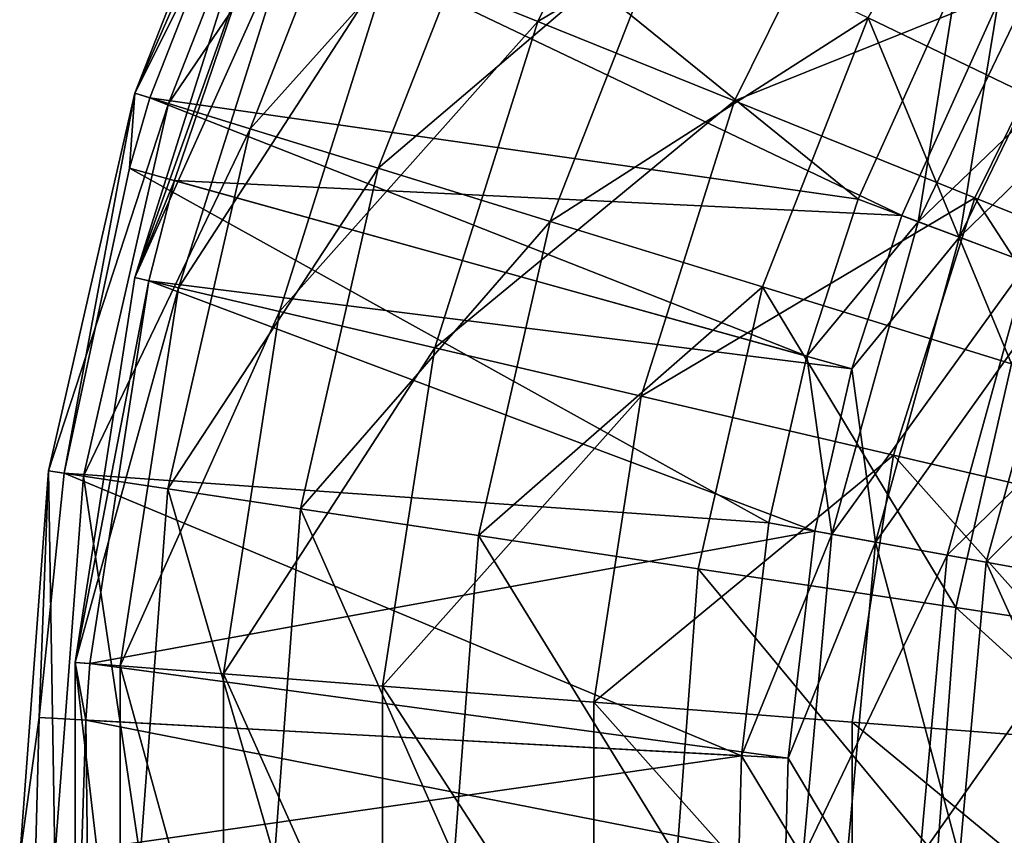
# Model space of a CAD drawing. Extents: x 1 to 221, y -110 to 110.
# Tile 9 of 256: x 1 to 43, y 1 to 36. Entities that reach past the tile are written whole.
import ezdxf

# ---------------------------------------------------------------- set-up
doc = ezdxf.new("R2010")
doc.units = 0
doc.header["$LTSCALE"] = 25.4
doc.layers.get('0').update_dxf_attribs({"color": 13, "linetype": 'CONTINUOUS'})

# ---------------------------------------------------------------- blocks, each defined once
blk = doc.blocks.new('PEAR-L-8671_STL_2')
at = {"color": 7}
mesh = blk.add_polyface(dxfattribs=at)
corners = [(29.596, 48.488, 59.598), (16.866, 38.003, 74.677), (23.15, 35.47, 59.598), (23.772, 51.951, 74.677)]
mesh.append_faces([[corners[k] for k in face] for face in [(0, 1, 2), (1, 0, 3)]], dxfattribs={"vtx0": -1, "color": 7})
mesh = blk.add_polyface(dxfattribs=at)
corners = [(37.329, 43.891, 45.73), (23.15, 35.47, 59.598), (31.494, 32.107, 45.73), (29.596, 48.488, 59.598)]
mesh.append_faces([[corners[k] for k in face] for face in [(0, 1, 2), (1, 0, 3)]], dxfattribs={"vtx0": -1, "color": 7})
mesh = blk.add_polyface(dxfattribs=at)
corners = [(12.641, 47.443, 123.777), (6.029, 32.428, 108.356), (6.67, 32.23, 123.777), (12.036, 47.734, 108.356)]
mesh.append_faces([[corners[k] for k in face] for face in [(0, 1, 2), (1, 0, 3)]], dxfattribs={"vtx0": -1, "color": 7})
mesh = blk.add_polyface(dxfattribs=at)
corners = [(6.029, 32.428, 108.356), (13.382, 47.086, 92.993), (7.456, 31.987, 92.993), (12.036, 47.734, 108.356)]
mesh.append_faces([[corners[k] for k in face] for face in [(0, 1, 2), (1, 0, 3)]], dxfattribs={"vtx0": -1, "color": 7})
mesh = blk.add_polyface(dxfattribs=at)
corners = [(12.641, 47.443, 123.777), (6.67, 32.23, 123.777), (36.741, 27.929, 385.369)]
mesh.append_faces([[corners[k] for k in face] for face in [(0, 1, 2)]], dxfattribs={"color": 7})
mesh = blk.add_polyface(dxfattribs=at)
corners = [(12.641, 47.443, 123.777), (36.741, 27.929, 385.369), (40.932, 37.231, 385.369)]
mesh.append_faces([[corners[k] for k in face] for face in [(0, 1, 2)]], dxfattribs={"color": 7})
mesh = blk.add_polyface(dxfattribs=at)
corners = [(7.456, 31.987, 92.993), (16.651, 45.512, 77.989), (10.923, 30.918, 77.989), (13.382, 47.086, 92.993)]
mesh.append_faces([[corners[k] for k in face] for face in [(0, 1, 2), (1, 0, 3)]], dxfattribs={"vtx0": -1, "color": 7})
mesh = blk.add_polyface(dxfattribs=at)
corners = [(43.31, 46.257, 38.021), (47.138, 30.83, 27.253), (37.174, 35.628, 38.021), (52.448, 40.027, 27.253)]
mesh.append_faces([[corners[k] for k in face] for face in [(0, 1, 2), (1, 0, 3)]], dxfattribs={"vtx0": -1, "color": 7})
mesh = blk.add_polyface(dxfattribs=at)
corners = [(10.923, 30.918, 77.989), (21.779, 43.042, 63.641), (16.362, 29.24, 63.641), (16.651, 45.512, 77.989)]
mesh.append_faces([[corners[k] for k in face] for face in [(0, 1, 2), (1, 0, 3)]], dxfattribs={"vtx0": -1, "color": 7})
mesh = blk.add_polyface(dxfattribs=at)
corners = [(46.789, 38.267, 33.396), (31.494, 32.107, 45.73), (41.702, 27.993, 33.396), (37.329, 43.891, 45.73)]
mesh.append_faces([[corners[k] for k in face] for face in [(0, 1, 2), (1, 0, 3)]], dxfattribs={"vtx0": -1, "color": 7})
mesh = blk.add_polyface(dxfattribs=at)
corners = [(16.362, 29.24, 63.641), (28.665, 39.726, 50.23), (23.665, 26.988, 50.23), (21.779, 43.042, 63.641)]
mesh.append_faces([[corners[k] for k in face] for face in [(0, 1, 2), (1, 0, 3)]], dxfattribs={"vtx0": -1, "color": 7})
mesh = blk.add_polyface(dxfattribs=at)
corners = [(11.014, 40.361, 107.031), (11.582, 40.132, 123.551), (6.026, 24.602, 107.031)]
mesh.append_faces([[corners[k] for k in face] for face in [(0, 1, 2)]], dxfattribs={"color": 7})
mesh = blk.add_polyface(dxfattribs=at)
corners = [(12.789, 39.646, 90.612), (6.026, 24.602, 107.031), (7.89, 24.165, 90.612), (11.014, 40.361, 107.031)]
mesh.append_faces([[corners[k] for k in face] for face in [(0, 1, 2), (1, 0, 3)]], dxfattribs={"vtx0": -1, "color": 7})
mesh = blk.add_polyface(dxfattribs=at)
corners = [(11.582, 40.132, 123.551), (7.712, 28.721, 123.551), (6.026, 24.602, 107.031)]
mesh.append_faces([[corners[k] for k in face] for face in [(0, 1, 2)]], dxfattribs={"color": 7})
mesh = blk.add_polyface(dxfattribs=at)
corners = [(11.582, 40.132, 123.551), (38.602, 27.23, 385.142), (7.712, 28.721, 123.551)]
mesh.append_faces([[corners[k] for k in face] for face in [(0, 1, 2)]], dxfattribs={"color": 7})
mesh = blk.add_polyface(dxfattribs=at)
corners = [(11.582, 40.132, 123.551), (42.688, 36.3, 385.142), (38.602, 27.23, 385.142)]
mesh.append_faces([[corners[k] for k in face] for face in [(0, 1, 2)]], dxfattribs={"color": 7})
mesh = blk.add_polyface(dxfattribs=at)
corners = [(23.665, 26.988, 50.23), (37.174, 35.628, 38.021), (32.69, 24.204, 38.021), (28.665, 39.726, 50.23)]
mesh.append_faces([[corners[k] for k in face] for face in [(0, 1, 2), (1, 0, 3)]], dxfattribs={"vtx0": -1, "color": 7})
mesh = blk.add_polyface(dxfattribs=at)
corners = [(16.866, 38.003, 74.677), (7.89, 24.165, 90.612), (12.17, 23.164, 74.677), (12.789, 39.646, 90.612)]
mesh.append_faces([[corners[k] for k in face] for face in [(0, 1, 2), (1, 0, 3)]], dxfattribs={"vtx0": -1, "color": 7})
mesh = blk.add_polyface(dxfattribs=at)
corners = [(45.259, 39.372, 398.817), (40.932, 37.231, 385.369), (39.288, 26.973, 398.817)]
mesh.append_faces([[corners[k] for k in face] for face in [(0, 1, 2)]], dxfattribs={"color": 7})
mesh = blk.add_polyface(dxfattribs=at)
corners = [(49.532, 36.819, 411.604), (39.288, 26.973, 398.817), (43.948, 25.224, 411.604), (45.259, 39.372, 398.817)]
mesh.append_faces([[corners[k] for k in face] for face in [(0, 1, 2), (1, 0, 3)]], dxfattribs={"vtx0": -1, "color": 7})
mesh = blk.add_polyface(dxfattribs=at)
corners = [(46.875, 38.407, 398.129), (41.05, 26.312, 398.129), (42.688, 36.3, 385.142)]
mesh.append_faces([[corners[k] for k in face] for face in [(0, 1, 2)]], dxfattribs={"color": 7})
mesh = blk.add_polyface(dxfattribs=at)
corners = [(41.05, 26.312, 398.129), (50.973, 35.958, 410.486), (45.52, 24.634, 410.486), (46.875, 38.407, 398.129)]
mesh.append_faces([[corners[k] for k in face] for face in [(0, 1, 2), (1, 0, 3)]], dxfattribs={"vtx0": -1, "color": 7})
mesh = blk.add_polyface(dxfattribs=at)
corners = [(53.536, 23.223, 22.885), (46.789, 38.267, 33.396), (41.702, 27.993, 33.396), (57.756, 31.747, 22.885)]
mesh.append_faces([[corners[k] for k in face] for face in [(0, 1, 2), (1, 0, 3)]], dxfattribs={"vtx0": -1, "color": 7})
mesh = blk.add_polyface(dxfattribs=at)
corners = [(23.15, 35.47, 59.598), (12.17, 23.164, 74.677), (18.767, 21.62, 59.598), (16.866, 38.003, 74.677)]
mesh.append_faces([[corners[k] for k in face] for face in [(0, 1, 2), (1, 0, 3)]], dxfattribs={"vtx0": -1, "color": 7})
mesh = blk.add_polyface(dxfattribs=at)
corners = [(40.932, 37.231, 385.369), (36.741, 27.929, 385.369), (39.288, 26.973, 398.817)]
mesh.append_faces([[corners[k] for k in face] for face in [(0, 1, 2)]], dxfattribs={"color": 7})
mesh = blk.add_polyface(dxfattribs=at)
corners = [(42.688, 36.3, 385.142), (41.05, 26.312, 398.129), (38.602, 27.23, 385.142)]
mesh.append_faces([[corners[k] for k in face] for face in [(0, 1, 2)]], dxfattribs={"color": 7})
mesh = blk.add_polyface(dxfattribs=at)
corners = [(37.174, 35.628, 38.021), (43.258, 20.944, 27.253), (32.69, 24.204, 38.021), (47.138, 30.83, 27.253)]
mesh.append_faces([[corners[k] for k in face] for face in [(0, 1, 2), (1, 0, 3)]], dxfattribs={"vtx0": -1, "color": 7})
mesh = blk.add_polyface(dxfattribs=at)
corners = [(31.494, 32.107, 45.73), (18.767, 21.62, 59.598), (27.527, 19.57, 45.73), (23.15, 35.47, 59.598)]
mesh.append_faces([[corners[k] for k in face] for face in [(0, 1, 2), (1, 0, 3)]], dxfattribs={"vtx0": -1, "color": 7})
mesh = blk.add_polyface(dxfattribs=at)
corners = [(2.37, 16.397, 108.356), (7.456, 31.987, 92.993), (3.847, 16.174, 92.993), (6.029, 32.428, 108.356)]
mesh.append_faces([[corners[k] for k in face] for face in [(0, 1, 2), (1, 0, 3)]], dxfattribs={"vtx0": -1, "color": 7})
mesh = blk.add_polyface(dxfattribs=at)
corners = [(6.029, 32.428, 108.356), (2.37, 16.397, 108.356), (3.033, 16.297, 123.777)]
mesh.append_faces([[corners[k] for k in face] for face in [(0, 1, 2)]], dxfattribs={"color": 7})
mesh = blk.add_polyface(dxfattribs=at)
corners = [(6.029, 32.428, 108.356), (3.033, 16.297, 123.777), (5.798, 29.253, 123.777)]
mesh.append_faces([[corners[k] for k in face] for face in [(0, 1, 2)]], dxfattribs={"color": 7})
mesh = blk.add_polyface(dxfattribs=at)
corners = [(6.029, 32.428, 108.356), (5.798, 29.253, 123.777), (6.67, 32.23, 123.777)]
mesh.append_faces([[corners[k] for k in face] for face in [(0, 1, 2)]], dxfattribs={"color": 7})
mesh = blk.add_polyface(dxfattribs=at)
corners = [(6.67, 32.23, 123.777), (5.798, 29.253, 123.777), (34.57, 21.264, 385.369)]
mesh.append_faces([[corners[k] for k in face] for face in [(0, 1, 2)]], dxfattribs={"color": 7})
mesh = blk.add_polyface(dxfattribs=at)
corners = [(6.67, 32.23, 123.777), (34.57, 21.264, 385.369), (36.741, 27.929, 385.369)]
mesh.append_faces([[corners[k] for k in face] for face in [(0, 1, 2)]], dxfattribs={"color": 7})
mesh = blk.add_polyface(dxfattribs=at)
corners = [(3.847, 16.174, 92.993), (10.923, 30.918, 77.989), (7.434, 15.634, 77.989), (7.456, 31.987, 92.993)]
mesh.append_faces([[corners[k] for k in face] for face in [(0, 1, 2), (1, 0, 3)]], dxfattribs={"vtx0": -1, "color": 7})
mesh = blk.add_polyface(dxfattribs=at)
corners = [(41.702, 27.993, 33.396), (27.527, 19.57, 45.73), (38.243, 17.062, 33.396), (31.494, 32.107, 45.73)]
mesh.append_faces([[corners[k] for k in face] for face in [(0, 1, 2), (1, 0, 3)]], dxfattribs={"vtx0": -1, "color": 7})
mesh = blk.add_polyface(dxfattribs=at)
corners = [(7.434, 15.634, 77.989), (16.362, 29.24, 63.641), (13.063, 14.785, 63.641), (10.923, 30.918, 77.989)]
mesh.append_faces([[corners[k] for k in face] for face in [(0, 1, 2), (1, 0, 3)]], dxfattribs={"vtx0": -1, "color": 7})
mesh = blk.add_polyface(dxfattribs=at)
corners = [(5.798, 29.253, 123.777), (3.033, 16.297, 123.777), (32.95, 14.192, 385.369)]
mesh.append_faces([[corners[k] for k in face] for face in [(0, 1, 2)]], dxfattribs={"color": 7})
mesh = blk.add_polyface(dxfattribs=at)
corners = [(5.798, 29.253, 123.777), (32.95, 14.192, 385.369), (34.57, 21.264, 385.369)]
mesh.append_faces([[corners[k] for k in face] for face in [(0, 1, 2)]], dxfattribs={"color": 7})
mesh = blk.add_polyface(dxfattribs=at)
corners = [(13.063, 14.785, 63.641), (23.665, 26.988, 50.23), (20.62, 13.646, 50.23), (16.362, 29.24, 63.641)]
mesh.append_faces([[corners[k] for k in face] for face in [(0, 1, 2), (1, 0, 3)]], dxfattribs={"vtx0": -1, "color": 7})
mesh = blk.add_polyface(dxfattribs=at)
corners = [(7.712, 28.721, 123.551), (6.623, 24.462, 123.551), (6.026, 24.602, 107.031)]
mesh.append_faces([[corners[k] for k in face] for face in [(0, 1, 2)]], dxfattribs={"color": 7})
mesh = blk.add_polyface(dxfattribs=at)
corners = [(7.712, 28.721, 123.551), (36.485, 20.733, 385.142), (6.623, 24.462, 123.551)]
mesh.append_faces([[corners[k] for k in face] for face in [(0, 1, 2)]], dxfattribs={"color": 7})
mesh = blk.add_polyface(dxfattribs=at)
corners = [(7.712, 28.721, 123.551), (38.602, 27.23, 385.142), (36.485, 20.733, 385.142)]
mesh.append_faces([[corners[k] for k in face] for face in [(0, 1, 2)]], dxfattribs={"color": 7})
mesh = blk.add_polyface(dxfattribs=at)
corners = [(36.741, 27.929, 385.369), (34.57, 21.264, 385.369), (39.288, 26.973, 398.817)]
mesh.append_faces([[corners[k] for k in face] for face in [(0, 1, 2)]], dxfattribs={"color": 7})
mesh = blk.add_polyface(dxfattribs=at)
corners = [(50.666, 14.155, 22.885), (41.702, 27.993, 33.396), (38.243, 17.062, 33.396), (53.536, 23.223, 22.885)]
mesh.append_faces([[corners[k] for k in face] for face in [(0, 1, 2), (1, 0, 3)]], dxfattribs={"vtx0": -1, "color": 7})
mesh = blk.add_polyface(dxfattribs=at)
corners = [(38.602, 27.23, 385.142), (41.05, 26.312, 398.129), (36.485, 20.733, 385.142)]
mesh.append_faces([[corners[k] for k in face] for face in [(0, 1, 2)]], dxfattribs={"color": 7})
mesh = blk.add_polyface(dxfattribs=at)
corners = [(20.62, 13.646, 50.23), (32.69, 24.204, 38.021), (29.959, 12.239, 38.021), (23.665, 26.988, 50.23)]
mesh.append_faces([[corners[k] for k in face] for face in [(0, 1, 2), (1, 0, 3)]], dxfattribs={"vtx0": -1, "color": 7})
mesh = blk.add_polyface(dxfattribs=at)
corners = [(39.288, 26.973, 398.817), (34.57, 21.264, 385.369), (35.626, 13.707, 398.817)]
mesh.append_faces([[corners[k] for k in face] for face in [(0, 1, 2)]], dxfattribs={"color": 7})
mesh = blk.add_polyface(dxfattribs=at)
corners = [(43.948, 25.224, 411.604), (35.626, 13.707, 398.817), (40.524, 12.818, 411.604), (39.288, 26.973, 398.817)]
mesh.append_faces([[corners[k] for k in face] for face in [(0, 1, 2), (1, 0, 3)]], dxfattribs={"vtx0": -1, "color": 7})
mesh = blk.add_polyface(dxfattribs=at)
corners = [(41.05, 26.312, 398.129), (37.478, 13.371, 398.129), (36.485, 20.733, 385.142)]
mesh.append_faces([[corners[k] for k in face] for face in [(0, 1, 2)]], dxfattribs={"color": 7})
mesh = blk.add_polyface(dxfattribs=at)
corners = [(37.478, 13.371, 398.129), (45.52, 24.634, 410.486), (42.176, 12.518, 410.486), (41.05, 26.312, 398.129)]
mesh.append_faces([[corners[k] for k in face] for face in [(0, 1, 2), (1, 0, 3)]], dxfattribs={"vtx0": -1, "color": 7})
mesh = blk.add_polyface(dxfattribs=at)
corners = [(50.585, 22.733, 423.351), (40.524, 12.818, 411.604), (47.499, 11.552, 423.351), (43.948, 25.224, 411.604)]
mesh.append_faces([[corners[k] for k in face] for face in [(0, 1, 2), (1, 0, 3)]], dxfattribs={"vtx0": -1, "color": 7})
mesh = blk.add_polyface(dxfattribs=at)
corners = [(3.503, 8.265, 107.031), (6.623, 24.462, 123.551), (4.114, 8.218, 123.551), (6.026, 24.602, 107.031)]
mesh.append_faces([[corners[k] for k in face] for face in [(0, 1, 2), (1, 0, 3)]], dxfattribs={"vtx0": -1, "color": 7})
mesh = blk.add_polyface(dxfattribs=at)
corners = [(7.89, 24.165, 90.612), (3.503, 8.265, 107.031), (5.411, 8.119, 90.612), (6.026, 24.602, 107.031)]
mesh.append_faces([[corners[k] for k in face] for face in [(0, 1, 2), (1, 0, 3)]], dxfattribs={"vtx0": -1, "color": 7})
mesh = blk.add_polyface(dxfattribs=at)
corners = [(6.623, 24.462, 123.551), (34.906, 13.838, 385.142), (4.114, 8.218, 123.551)]
mesh.append_faces([[corners[k] for k in face] for face in [(0, 1, 2)]], dxfattribs={"color": 7})
mesh = blk.add_polyface(dxfattribs=at)
corners = [(6.623, 24.462, 123.551), (36.485, 20.733, 385.142), (34.906, 13.838, 385.142)]
mesh.append_faces([[corners[k] for k in face] for face in [(0, 1, 2)]], dxfattribs={"color": 7})
mesh = blk.add_polyface(dxfattribs=at)
corners = [(42.176, 12.518, 410.486), (51.884, 22.246, 421.856), (48.864, 11.305, 421.856), (45.52, 24.634, 410.486)]
mesh.append_faces([[corners[k] for k in face] for face in [(0, 1, 2), (1, 0, 3)]], dxfattribs={"vtx0": -1, "color": 7})
mesh = blk.add_polyface(dxfattribs=at)
corners = [(12.17, 23.164, 74.677), (5.411, 8.119, 90.612), (9.794, 7.782, 74.677), (7.89, 24.165, 90.612)]
mesh.append_faces([[corners[k] for k in face] for face in [(0, 1, 2), (1, 0, 3)]], dxfattribs={"vtx0": -1, "color": 7})
mesh = blk.add_polyface(dxfattribs=at)
corners = [(32.69, 24.204, 38.021), (40.895, 10.59, 27.253), (29.959, 12.239, 38.021), (43.258, 20.944, 27.253)]
mesh.append_faces([[corners[k] for k in face] for face in [(0, 1, 2), (1, 0, 3)]], dxfattribs={"vtx0": -1, "color": 7})
mesh = blk.add_polyface(dxfattribs=at)
corners = [(18.767, 21.62, 59.598), (9.794, 7.782, 74.677), (16.55, 7.263, 59.598), (12.17, 23.164, 74.677)]
mesh.append_faces([[corners[k] for k in face] for face in [(0, 1, 2), (1, 0, 3)]], dxfattribs={"vtx0": -1, "color": 7})
mesh = blk.add_polyface(dxfattribs=at)
corners = [(27.527, 19.57, 45.73), (16.55, 7.263, 59.598), (25.519, 6.575, 45.73), (18.767, 21.62, 59.598)]
mesh.append_faces([[corners[k] for k in face] for face in [(0, 1, 2), (1, 0, 3)]], dxfattribs={"vtx0": -1, "color": 7})
mesh = blk.add_polyface(dxfattribs=at)
corners = [(34.57, 21.264, 385.369), (32.95, 14.192, 385.369), (35.626, 13.707, 398.817)]
mesh.append_faces([[corners[k] for k in face] for face in [(0, 1, 2)]], dxfattribs={"color": 7})
mesh = blk.add_polyface(dxfattribs=at)
corners = [(43.258, 20.944, 27.253), (53.213, 8.734, 18.138), (40.895, 10.59, 27.253), (55.162, 17.272, 18.138)]
mesh.append_faces([[corners[k] for k in face] for face in [(0, 1, 2), (1, 0, 3)]], dxfattribs={"vtx0": -1, "color": 7})
mesh = blk.add_polyface(dxfattribs=at)
corners = [(36.485, 20.733, 385.142), (37.478, 13.371, 398.129), (34.906, 13.838, 385.142)]
mesh.append_faces([[corners[k] for k in face] for face in [(0, 1, 2)]], dxfattribs={"color": 7})
mesh = blk.add_polyface(dxfattribs=at)
corners = [(38.243, 17.062, 33.396), (25.519, 6.575, 45.73), (36.493, 5.732, 33.396), (27.527, 19.57, 45.73)]
mesh.append_faces([[corners[k] for k in face] for face in [(0, 1, 2), (1, 0, 3)]], dxfattribs={"vtx0": -1, "color": 7})
mesh = blk.add_polyface(dxfattribs=at)
corners = [(49.214, 4.756, 22.885), (38.243, 17.062, 33.396), (36.493, 5.732, 33.396), (50.666, 14.155, 22.885)]
mesh.append_faces([[corners[k] for k in face] for face in [(0, 1, 2), (1, 0, 3)]], dxfattribs={"vtx0": -1, "color": 7})
mesh = blk.add_polyface(dxfattribs=at)
corners = [(2.37, 16.397, 108.356), (1.141, 0, 108.356), (1.973, 5.92, 123.777)]
mesh.append_faces([[corners[k] for k in face] for face in [(0, 1, 2)]], dxfattribs={"color": 7})
mesh = blk.add_polyface(dxfattribs=at)
corners = [(2.37, 16.397, 108.356), (2.635, 0, 92.993), (1.141, 0, 108.356), (3.847, 16.174, 92.993)]
mesh.append_faces([[corners[k] for k in face] for face in [(0, 1, 2), (1, 0, 3)]], dxfattribs={"vtx0": -1, "color": 7})
mesh = blk.add_polyface(dxfattribs=at)
corners = [(2.37, 16.397, 108.356), (1.973, 5.92, 123.777), (3.033, 16.297, 123.777)]
mesh.append_faces([[corners[k] for k in face] for face in [(0, 1, 2)]], dxfattribs={"color": 7})
mesh = blk.add_polyface(dxfattribs=at)
corners = [(3.033, 16.297, 123.777), (1.973, 5.92, 123.777), (31.79, 4.303, 385.369)]
mesh.append_faces([[corners[k] for k in face] for face in [(0, 1, 2)]], dxfattribs={"color": 7})
mesh = blk.add_polyface(dxfattribs=at)
corners = [(3.847, 16.174, 92.993), (6.263, 0, 77.989), (2.635, 0, 92.993), (7.434, 15.634, 77.989)]
mesh.append_faces([[corners[k] for k in face] for face in [(0, 1, 2), (1, 0, 3)]], dxfattribs={"vtx0": -1, "color": 7})
mesh = blk.add_polyface(dxfattribs=at)
corners = [(3.033, 16.297, 123.777), (31.79, 4.303, 385.369), (32.95, 14.192, 385.369)]
mesh.append_faces([[corners[k] for k in face] for face in [(0, 1, 2)]], dxfattribs={"color": 7})
mesh = blk.add_polyface(dxfattribs=at)
corners = [(7.434, 15.634, 77.989), (11.955, 0, 63.641), (6.263, 0, 77.989), (13.063, 14.785, 63.641)]
mesh.append_faces([[corners[k] for k in face] for face in [(0, 1, 2), (1, 0, 3)]], dxfattribs={"vtx0": -1, "color": 7})
mesh = blk.add_polyface(dxfattribs=at)
corners = [(13.063, 14.785, 63.641), (19.598, 0, 50.23), (11.955, 0, 63.641), (20.62, 13.646, 50.23)]
mesh.append_faces([[corners[k] for k in face] for face in [(0, 1, 2), (1, 0, 3)]], dxfattribs={"vtx0": -1, "color": 7})
mesh = blk.add_polyface(dxfattribs=at)
corners = [(34.906, 13.838, 385.142), (33.774, 4.196, 385.142), (4.114, 8.218, 123.551)]
mesh.append_faces([[corners[k] for k in face] for face in [(0, 1, 2)]], dxfattribs={"color": 7})
mesh = blk.add_polyface(dxfattribs=at)
corners = [(32.95, 14.192, 385.369), (31.79, 4.303, 385.369), (35.626, 13.707, 398.817)]
mesh.append_faces([[corners[k] for k in face] for face in [(0, 1, 2)]], dxfattribs={"color": 7})
mesh = blk.add_polyface(dxfattribs=at)
corners = [(34.906, 13.838, 385.142), (37.478, 13.371, 398.129), (33.774, 4.196, 385.142)]
mesh.append_faces([[corners[k] for k in face] for face in [(0, 1, 2)]], dxfattribs={"color": 7})
mesh = blk.add_polyface(dxfattribs=at)
corners = [(20.62, 13.646, 50.23), (29.042, 0, 38.021), (19.598, 0, 50.23), (29.959, 12.239, 38.021)]
mesh.append_faces([[corners[k] for k in face] for face in [(0, 1, 2), (1, 0, 3)]], dxfattribs={"vtx0": -1, "color": 7})
mesh = blk.add_polyface(dxfattribs=at)
corners = [(35.626, 13.707, 398.817), (31.79, 4.303, 385.369), (34.393, 0, 398.817)]
mesh.append_faces([[corners[k] for k in face] for face in [(0, 1, 2)]], dxfattribs={"color": 7})
mesh = blk.add_polyface(dxfattribs=at)
corners = [(40.524, 12.818, 411.604), (34.393, 0, 398.817), (39.37, 0, 411.604), (35.626, 13.707, 398.817)]
mesh.append_faces([[corners[k] for k in face] for face in [(0, 1, 2), (1, 0, 3)]], dxfattribs={"vtx0": -1, "color": 7})
mesh = blk.add_polyface(dxfattribs=at)
corners = [(37.478, 13.371, 398.129), (36.275, 0, 398.129), (33.774, 4.196, 385.142)]
mesh.append_faces([[corners[k] for k in face] for face in [(0, 1, 2)]], dxfattribs={"color": 7})
mesh = blk.add_polyface(dxfattribs=at)
corners = [(37.478, 13.371, 398.129), (41.05, 0, 410.486), (36.275, 0, 398.129), (42.176, 12.518, 410.486)]
mesh.append_faces([[corners[k] for k in face] for face in [(0, 1, 2), (1, 0, 3)]], dxfattribs={"vtx0": -1, "color": 7})
mesh = blk.add_polyface(dxfattribs=at)
corners = [(47.499, 11.552, 423.351), (39.37, 0, 411.604), (46.46, 0, 423.351), (40.524, 12.818, 411.604)]
mesh.append_faces([[corners[k] for k in face] for face in [(0, 1, 2), (1, 0, 3)]], dxfattribs={"vtx0": -1, "color": 7})
mesh = blk.add_polyface(dxfattribs=at)
corners = [(29.959, 12.239, 38.021), (40.102, 0, 27.253), (29.042, 0, 38.021), (40.895, 10.59, 27.253)]
mesh.append_faces([[corners[k] for k in face] for face in [(0, 1, 2), (1, 0, 3)]], dxfattribs={"vtx0": -1, "color": 7})
mesh = blk.add_polyface(dxfattribs=at)
corners = [(42.176, 12.518, 410.486), (47.847, 0, 421.856), (41.05, 0, 410.486), (48.864, 11.305, 421.856)]
mesh.append_faces([[corners[k] for k in face] for face in [(0, 1, 2), (1, 0, 3)]], dxfattribs={"vtx0": -1, "color": 7})
mesh = blk.add_polyface(dxfattribs=at)
corners = [(40.895, 10.59, 27.253), (52.559, 0, 18.138), (40.102, 0, 27.253), (53.213, 8.734, 18.138)]
mesh.append_faces([[corners[k] for k in face] for face in [(0, 1, 2), (1, 0, 3)]], dxfattribs={"vtx0": -1, "color": 7})
mesh = blk.add_polyface(dxfattribs=at)
corners = [(3.503, 8.265, 107.031), (4.114, 8.218, 123.551), (3.957, 5.812, 123.551)]
mesh.append_faces([[corners[k] for k in face] for face in [(0, 1, 2)]], dxfattribs={"color": 7})
mesh = blk.add_polyface(dxfattribs=at)
corners = [(3.503, 8.265, 107.031), (3.957, 5.812, 123.551), (3.503, -8.265, 107.031)]
mesh.append_faces([[corners[k] for k in face] for face in [(0, 1, 2)]], dxfattribs={"color": 7})
mesh = blk.add_polyface(dxfattribs=at)
corners = [(5.411, -8.119, 90.612), (3.503, 8.265, 107.031), (3.503, -8.265, 107.031), (5.411, 8.119, 90.612)]
mesh.append_faces([[corners[k] for k in face] for face in [(0, 1, 2), (1, 0, 3)]], dxfattribs={"vtx0": -1, "color": 7})
mesh = blk.add_polyface(dxfattribs=at)
corners = [(4.114, 8.218, 123.551), (33.774, 4.196, 385.142), (3.957, 5.812, 123.551)]
mesh.append_faces([[corners[k] for k in face] for face in [(0, 1, 2)]], dxfattribs={"color": 7})
mesh = blk.add_polyface(dxfattribs=at)
corners = [(9.794, -7.782, 74.677), (5.411, 8.119, 90.612), (5.411, -8.119, 90.612), (9.794, 7.782, 74.677)]
mesh.append_faces([[corners[k] for k in face] for face in [(0, 1, 2), (1, 0, 3)]], dxfattribs={"vtx0": -1, "color": 7})
mesh = blk.add_polyface(dxfattribs=at)
corners = [(16.55, -7.263, 59.598), (9.794, 7.782, 74.677), (9.794, -7.782, 74.677), (16.55, 7.263, 59.598)]
mesh.append_faces([[corners[k] for k in face] for face in [(0, 1, 2), (1, 0, 3)]], dxfattribs={"vtx0": -1, "color": 7})
mesh = blk.add_polyface(dxfattribs=at)
corners = [(25.519, -6.575, 45.73), (16.55, 7.263, 59.598), (16.55, -7.263, 59.598), (25.519, 6.575, 45.73)]
mesh.append_faces([[corners[k] for k in face] for face in [(0, 1, 2), (1, 0, 3)]], dxfattribs={"vtx0": -1, "color": 7})
mesh = blk.add_polyface(dxfattribs=at)
corners = [(36.493, -5.732, 33.396), (25.519, 6.575, 45.73), (25.519, -6.575, 45.73), (36.493, 5.732, 33.396)]
mesh.append_faces([[corners[k] for k in face] for face in [(0, 1, 2), (1, 0, 3)]], dxfattribs={"vtx0": -1, "color": 7})
mesh = blk.add_polyface(dxfattribs=at)
corners = [(1.973, 5.92, 123.777), (1.141, 0, 108.356), (1.812, 0, 123.777)]
mesh.append_faces([[corners[k] for k in face] for face in [(0, 1, 2)]], dxfattribs={"color": 7})
mesh = blk.add_polyface(dxfattribs=at)
corners = [(31.79, 4.303, 385.369), (1.812, 0, 123.777), (31.673, 0, 385.369), (1.973, 5.92, 123.777)]
mesh.append_faces([[corners[k] for k in face] for face in [(0, 1, 2), (1, 0, 3)]], dxfattribs={"vtx0": -1, "color": 7})
mesh = blk.add_polyface(dxfattribs=at)
corners = [(3.957, 5.812, 123.551), (4.114, -8.218, 123.551), (3.503, -8.265, 107.031)]
mesh.append_faces([[corners[k] for k in face] for face in [(0, 1, 2)]], dxfattribs={"color": 7})
mesh = blk.add_polyface(dxfattribs=at)
corners = [(3.957, 5.812, 123.551), (33.774, 4.196, 385.142), (33.66, 0, 385.142)]
mesh.append_faces([[corners[k] for k in face] for face in [(0, 1, 2)]], dxfattribs={"color": 7})
mesh = blk.add_polyface(dxfattribs=at)
corners = [(3.957, 5.812, 123.551), (33.66, 0, 385.142), (4.114, -8.218, 123.551)]
mesh.append_faces([[corners[k] for k in face] for face in [(0, 1, 2)]], dxfattribs={"color": 7})
mesh = blk.add_polyface(dxfattribs=at)
corners = [(49.214, -4.756, 22.885), (36.493, 5.732, 33.396), (36.493, -5.732, 33.396), (49.214, 4.756, 22.885)]
mesh.append_faces([[corners[k] for k in face] for face in [(0, 1, 2), (1, 0, 3)]], dxfattribs={"vtx0": -1, "color": 7})
mesh = blk.add_polyface(dxfattribs=at)
corners = [(31.79, 4.303, 385.369), (31.673, 0, 385.369), (34.393, 0, 398.817)]
mesh.append_faces([[corners[k] for k in face] for face in [(0, 1, 2)]], dxfattribs={"color": 7})
mesh = blk.add_polyface(dxfattribs=at)
corners = [(33.774, 4.196, 385.142), (36.275, 0, 398.129), (33.66, 0, 385.142)]
mesh.append_faces([[corners[k] for k in face] for face in [(0, 1, 2)]], dxfattribs={"color": 7})
blk = doc.blocks.new('GRUPUJ_5')
at = {"color": 0}
blk.add_blockref('PEAR-L-8671_STL_2', (-1.141, 109.708, -1.241), dxfattribs=at)

msp = doc.modelspace()

# ---------------------------------------------------------------- block references
at = {"color": 0}
msp.add_blockref('GRUPUJ_5', (1.141, -109.708, 1.241), dxfattribs=at)

doc.saveas('drawing.dxf')
